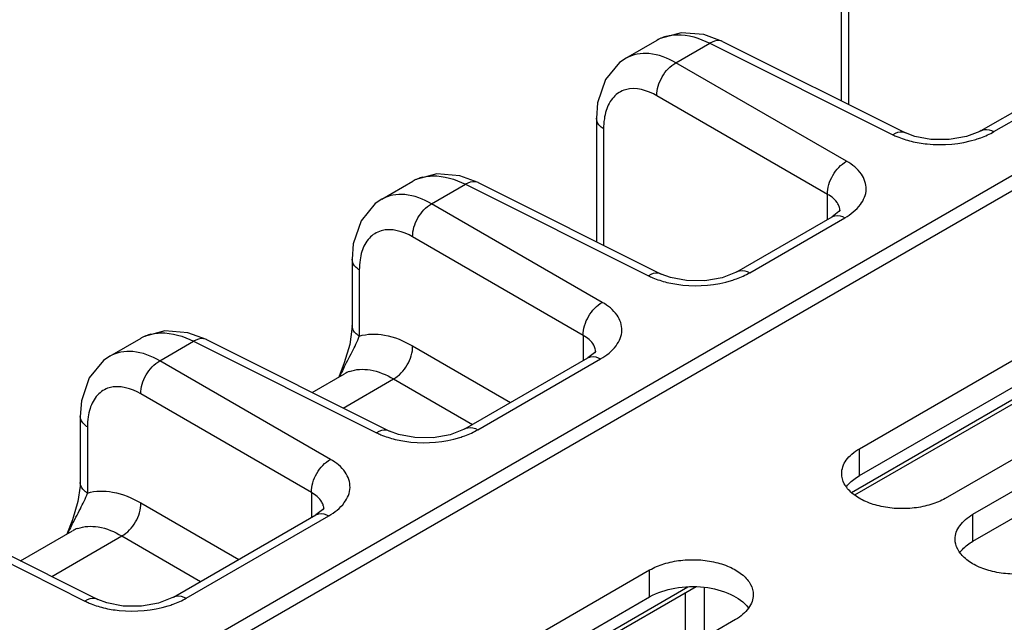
# Model space of a CAD drawing. Header units: inches. Extents: x 0 to 34, y 0 to 22.
# Tile 29 of 145: x 1.85 to 2.928, y 17.19 to 17.849. Entities that reach past the tile are written whole.
import ezdxf

# ---------------------------------------------------------------- set-up
doc = ezdxf.new("R2010")
doc.units = ezdxf.units.IN
doc.header["$LTSCALE"] = 1.87
doc.header["$MEASUREMENT"] = 0
doc.layers.get('0').update_dxf_attribs({"linetype": 'CONTINUOUS'})
doc.layers.add('02___PRT_ALL_AXES', color=7, linetype='CONTINUOUS')

msp = doc.modelspace()

# ---------------------------------------------------------------- linework, layer by layer
at = {"color": 7, "linetype": 'CONTINUOUS'}
for p, q in [((1.727, 16.9809), (7.9202, 20.5568)), ((2.7491, 17.896), (2.7491, 17.7604)), ((2.757, 17.8844), (2.757, 17.7564)), ((1.7479, 16.9762), (3.2381, 17.8366)), ((2.5136, 17.8071), (2.5477, 17.8267)), ((2.6192, 17.8252), (2.5989, 17.8328)), ((2.6192, 17.8252), (2.8195, 17.7252)), ((2.5683, 17.802), (2.6053, 17.8233)), ((2.6053, 17.8233), (2.8056, 17.7233)), ((2.7551, 17.6942), (2.5683, 17.802)), ((2.9023, 17.7277), (3.007, 17.7881)), ((2.9163, 17.7266), (3.021, 17.7871)), ((2.7342, 17.658), (2.5475, 17.7659)), ((2.4812, 17.7413), (2.4812, 17.6063)), ((2.4891, 17.7297), (2.4891, 17.6023)), ((2.8195, 17.7252), (2.8195, 17.7252)), ((2.3518, 17.6709), (2.3316, 17.6784)), ((2.2463, 17.6527), (2.2803, 17.6723)), ((2.3009, 17.6476), (2.3379, 17.669)), ((2.3379, 17.669), (2.5382, 17.5689)), ((2.3518, 17.6709), (2.5521, 17.5708)), ((2.7342, 17.6306), (2.7342, 17.658)), ((2.4877, 17.5398), (2.3009, 17.6476)), ((2.6349, 17.5733), (2.7391, 17.6335)), ((2.649, 17.5722), (2.7532, 17.6324)), ((2.7465, 17.6391), (2.7391, 17.6335)), ((2.7391, 17.6335), (2.7391, 17.6335)), ((2.7477, 17.6397), (2.7477, 17.6398)), ((2.4669, 17.5036), (2.2801, 17.6115)), ((2.2138, 17.5869), (2.2138, 17.5753)), ((2.2138, 17.5753), (2.2138, 17.5145)), ((2.2217, 17.5753), (2.2217, 17.5029)), ((2.5521, 17.5708), (2.5521, 17.5708)), ((2.7604, 17.3319), (3.157, 17.5609)), ((2.7642, 17.3291), (3.154, 17.5542)), ((2.2138, 17.5145), (2.2137, 17.5104)), ((2.0543, 17.4991), (2.034, 17.5066)), ((2.2137, 17.5104), (2.2112, 17.4937)), ((2.4669, 17.5036), (2.4669, 17.4763)), ((1.9487, 17.4809), (1.9828, 17.5006)), ((2.0034, 17.4758), (2.0404, 17.4972)), ((2.0404, 17.4972), (2.2407, 17.3971)), ((2.0543, 17.4991), (2.2546, 17.399)), ((2.2112, 17.4937), (2.2053, 17.4735)), ((2.2801, 17.4921), (2.3872, 17.4303)), ((2.4791, 17.4847), (2.4718, 17.4791)), ((2.4803, 17.4853), (2.4803, 17.4854)), ((2.1902, 17.368), (2.0034, 17.4758)), ((2.2053, 17.4735), (2.1992, 17.458)), ((2.3374, 17.4015), (2.4717, 17.4791)), ((2.3514, 17.4005), (2.4858, 17.478)), ((2.4717, 17.4791), (2.4718, 17.4791)), ((2.1702, 17.4412), (2.2055, 17.4616)), ((2.2042, 17.4242), (2.2592, 17.456)), ((2.2592, 17.456), (2.3455, 17.4062)), ((2.1693, 17.3318), (1.9826, 17.4397)), ((1.9163, 17.4152), (1.9163, 17.4035)), ((1.9163, 17.4035), (1.9163, 17.3427)), ((1.9242, 17.4035), (1.9242, 17.3311)), ((2.2546, 17.399), (2.2546, 17.399)), ((1.9163, 17.3427), (1.9161, 17.3386)), ((1.9161, 17.3386), (1.9136, 17.3219)), ((2.1693, 17.3318), (2.1693, 17.3045)), ((1.9136, 17.3219), (1.9078, 17.3017)), ((1.9826, 17.3203), (2.0897, 17.2585)), ((1.7213, 17.3129), (1.9215, 17.2129)), ((1.7352, 17.3148), (1.9355, 17.2148)), ((2.0182, 17.2172), (2.1742, 17.3073)), ((2.1816, 17.3129), (2.1742, 17.3073)), ((2.1742, 17.3073), (2.1742, 17.3073)), ((2.1828, 17.3136), (2.1828, 17.3136)), ((1.9078, 17.3017), (1.9017, 17.2862)), ((2.0323, 17.2162), (2.1883, 17.3062)), ((1.851, 17.2569), (1.908, 17.2898)), ((1.8851, 17.2399), (1.9617, 17.2842)), ((1.9617, 17.2842), (2.0479, 17.2344)), ((2.5903, 17.2287), (2.2987, 17.0603)), ((2.3018, 17.0671), (2.5812, 17.2284)), ((2.5785, 17.2219), (2.5785, 17.1611)), ((2.5992, 17.2279), (2.5992, 17.173)), ((1.9355, 17.2148), (1.9355, 17.2148))]:
    msp.add_line(p, q, dxfattribs=at)
for points in [[(2.5989, 17.8328), (2.5739, 17.8349), (2.5511, 17.8285), (2.5476, 17.8267)], [(2.5137, 17.8071), (2.5066, 17.8022), (2.491, 17.7835), (2.4825, 17.7582), (2.4812, 17.7413)], [(2.9023, 17.7277), (2.9007, 17.7268), (2.8861, 17.7212), (2.8673, 17.7179), (2.8473, 17.7179), (2.8296, 17.7213), (2.8195, 17.7252)], [(2.3316, 17.6784), (2.3065, 17.6805), (2.2837, 17.6742), (2.2803, 17.6723)], [(2.2463, 17.6527), (2.2392, 17.6479), (2.2236, 17.6291), (2.2151, 17.6039), (2.2138, 17.5869)], [(2.7478, 17.6404), (2.7479, 17.6409), (2.7465, 17.6391)], [(2.6349, 17.5733), (2.6333, 17.5724), (2.6188, 17.5668), (2.5999, 17.5635), (2.5799, 17.5636), (2.5622, 17.5669), (2.5521, 17.5708)], [(2.034, 17.5066), (2.009, 17.5087), (1.9862, 17.5024), (1.9827, 17.5005)], [(1.9488, 17.4809), (1.9417, 17.4761), (1.9261, 17.4573), (1.9176, 17.4321), (1.9163, 17.4151)], [(2.4804, 17.4861), (2.4805, 17.4865), (2.4791, 17.4847)], [(2.3374, 17.4015), (2.3358, 17.4006), (2.3212, 17.395), (2.3024, 17.3917), (2.2824, 17.3918), (2.2647, 17.3951), (2.2546, 17.399)], [(2.1829, 17.3143), (2.183, 17.3147), (2.1816, 17.3129)], [(2.0182, 17.2172), (2.0167, 17.2164), (2.0021, 17.2107), (1.9833, 17.2074), (1.9633, 17.2075), (1.9455, 17.2109), (1.9355, 17.2148)]]:
    msp.add_lwpolyline(points, dxfattribs=at)
for centre, radius, start, end in [((2.5687, 17.7903), 0.0421, 111.67, 119.9913), ((2.5693, 17.7888), 0.0436, 104.2631, 111.6425), ((2.3013, 17.6359), 0.0421, 111.67, 119.9913), ((2.3019, 17.6345), 0.0436, 104.2631, 111.6425), ((2.7326, 17.6398), 0.0152, 3.0837, 14.1724), ((2.7327, 17.6398), 0.015, 359.9884, 3.0412), ((2.0038, 17.4641), 0.0421, 111.67, 119.9913), ((2.0044, 17.4627), 0.0436, 104.2631, 111.6425), ((2.4652, 17.4854), 0.0152, 3.0945, 14.1688), ((2.4654, 17.4854), 0.015, 359.9888, 3.052), ((2.5524, 17.2897), 0.3907, 152.9896, 154.3822), ((2.2236, 17.4303), 0.0362, 110.5875, 119.9874), ((2.1677, 17.3136), 0.0152, 3.0945, 14.1688), ((2.1678, 17.3136), 0.015, 359.9888, 3.052), ((2.2548, 17.1179), 0.3907, 152.9896, 154.3822), ((1.9261, 17.2585), 0.0362, 110.5875, 119.9874)]:
    msp.add_arc(centre, radius, start, end, dxfattribs=at)
for points, knots in [([(2.5585, 17.8311), (2.562, 17.832), (2.578, 17.8341), (2.5942, 17.829), (2.6053, 17.8233)], [0, 0, 0, 0, 0.22462, 1, 1, 1, 1]), ([(2.6192, 17.8252), (2.6183, 17.8257), (2.6136, 17.8272), (2.6085, 17.8253), (2.6053, 17.8233)], [0, 0, 0, 0, 0.222633, 1, 1, 1, 1]), ([(2.5683, 17.802), (2.5593, 17.8071), (2.5412, 17.8145), (2.5211, 17.8113), (2.5137, 17.8071)], [0, 0, 0, 0, 0.550059, 1, 1, 1, 1]), ([(2.5475, 17.7659), (2.5472, 17.773), (2.5519, 17.7874), (2.562, 17.7986), (2.5683, 17.802)], [0, 0, 0, 0, 0.499994, 1, 1, 1, 1]), ([(2.5475, 17.7659), (2.5373, 17.7717), (2.5186, 17.7776), (2.4986, 17.7651), (2.4936, 17.7551), (2.4919, 17.7497)], [0, 0, 0, 0, 0.522796, 0.748226, 1, 1, 1, 1]), ([(2.4891, 17.7297), (2.4879, 17.7304), (2.4841, 17.7332), (2.4812, 17.7379), (2.4812, 17.7413)], [0, 0, 0, 0, 0.291467, 1, 1, 1, 1]), ([(2.9023, 17.7277), (2.9032, 17.7282), (2.9078, 17.7299), (2.913, 17.7284), (2.9163, 17.7266)], [0, 0, 0, 0, 0.222733, 1, 1, 1, 1]), ([(2.8195, 17.7252), (2.8185, 17.7257), (2.8138, 17.7271), (2.8088, 17.7253), (2.8056, 17.7233)], [0, 0, 0, 0, 0.222637, 1, 1, 1, 1]), ([(2.8056, 17.7233), (2.8071, 17.7225), (2.8136, 17.7196), (2.8205, 17.7174), (2.8258, 17.7161)], [0, 0, 0, 0, 0.237162, 1, 1, 1, 1]), ([(2.8258, 17.7161), (2.8315, 17.7147), (2.8549, 17.7108), (2.8795, 17.7129), (2.8966, 17.7182)], [0, 0, 0, 0, 0.246524, 1, 1, 1, 1]), ([(2.8966, 17.7182), (2.8984, 17.7187), (2.9052, 17.721), (2.9117, 17.724), (2.9163, 17.7266)], [0, 0, 0, 0, 0.262268, 1, 1, 1, 1]), ([(2.7342, 17.658), (2.734, 17.6652), (2.7387, 17.6795), (2.7488, 17.6907), (2.7551, 17.6942)], [0, 0, 0, 0, 0.499994, 1, 1, 1, 1]), ([(2.7532, 17.6324), (2.7596, 17.6361), (2.7706, 17.6444), (2.7788, 17.6633), (2.7719, 17.6825), (2.7613, 17.6906), (2.7551, 17.6942)], [0, 0, 0, 0, 0.282398, 0.508681, 0.729143, 1, 1, 1, 1]), ([(2.2911, 17.6767), (2.2946, 17.6776), (2.3106, 17.6797), (2.3269, 17.6746), (2.3379, 17.669)], [0, 0, 0, 0, 0.22462, 1, 1, 1, 1]), ([(2.3518, 17.6709), (2.3509, 17.6713), (2.3462, 17.6728), (2.3411, 17.6709), (2.3379, 17.669)], [0, 0, 0, 0, 0.222633, 1, 1, 1, 1]), ([(2.3009, 17.6476), (2.2919, 17.6528), (2.2738, 17.6601), (2.2537, 17.657), (2.2463, 17.6527)], [0, 0, 0, 0, 0.550059, 1, 1, 1, 1]), ([(2.7472, 17.6435), (2.7469, 17.6449), (2.7443, 17.6511), (2.7387, 17.6555), (2.7342, 17.658)], [0, 0, 0, 0, 0.220033, 1, 1, 1, 1]), ([(2.2801, 17.6115), (2.2799, 17.6187), (2.2845, 17.633), (2.2946, 17.6442), (2.3009, 17.6476)], [0, 0, 0, 0, 0.499994, 1, 1, 1, 1]), ([(2.7391, 17.6335), (2.7401, 17.634), (2.7447, 17.6357), (2.7499, 17.6342), (2.7532, 17.6324)], [0, 0, 0, 0, 0.222728, 1, 1, 1, 1]), ([(2.2801, 17.6115), (2.2699, 17.6173), (2.2512, 17.6232), (2.2312, 17.6107), (2.2262, 17.6007), (2.2245, 17.5954)], [0, 0, 0, 0, 0.522796, 0.748226, 1, 1, 1, 1]), ([(2.2217, 17.5753), (2.2206, 17.5761), (2.2167, 17.5788), (2.2138, 17.5835), (2.2138, 17.5869)], [0, 0, 0, 0, 0.291467, 1, 1, 1, 1]), ([(2.5521, 17.5708), (2.5512, 17.5713), (2.5465, 17.5727), (2.5414, 17.5709), (2.5382, 17.5689)], [0, 0, 0, 0, 0.222637, 1, 1, 1, 1]), ([(2.5382, 17.5689), (2.5397, 17.5682), (2.5462, 17.5652), (2.5531, 17.563), (2.5584, 17.5617)], [0, 0, 0, 0, 0.237162, 1, 1, 1, 1]), ([(2.6292, 17.5638), (2.631, 17.5644), (2.6378, 17.5666), (2.6444, 17.5696), (2.649, 17.5722)], [0, 0, 0, 0, 0.262268, 1, 1, 1, 1]), ([(2.6349, 17.5733), (2.6358, 17.5738), (2.6405, 17.5756), (2.6457, 17.574), (2.649, 17.5722)], [0, 0, 0, 0, 0.222733, 1, 1, 1, 1]), ([(2.5584, 17.5617), (2.5641, 17.5603), (2.5876, 17.5564), (2.6121, 17.5585), (2.6292, 17.5638)], [0, 0, 0, 0, 0.246524, 1, 1, 1, 1]), ([(2.4669, 17.5036), (2.4666, 17.5108), (2.4713, 17.5252), (2.4814, 17.5364), (2.4877, 17.5398)], [0, 0, 0, 0, 0.499994, 1, 1, 1, 1]), ([(2.4858, 17.478), (2.4922, 17.4817), (2.5032, 17.49), (2.5115, 17.5089), (2.5045, 17.5281), (2.4939, 17.5362), (2.4877, 17.5398)], [0, 0, 0, 0, 0.282397, 0.50868, 0.729144, 1, 1, 1, 1]), ([(2.2217, 17.5029), (2.2206, 17.5036), (2.2167, 17.5064), (2.2138, 17.5111), (2.2138, 17.5145)], [0, 0, 0, 0, 0.292363, 1, 1, 1, 1]), ([(1.9936, 17.5049), (1.9971, 17.5058), (2.0131, 17.5079), (2.0293, 17.5028), (2.0404, 17.4972)], [0, 0, 0, 0, 0.22462, 1, 1, 1, 1]), ([(2.2043, 17.4672), (2.2074, 17.4734), (2.2137, 17.485), (2.2196, 17.497), (2.2217, 17.5029)], [0, 0, 0, 0, 0.524211, 1, 1, 1, 1]), ([(2.2217, 17.5029), (2.2305, 17.5056), (2.2516, 17.5058), (2.2705, 17.4976), (2.2801, 17.4921)], [0, 0, 0, 0, 0.454187, 1, 1, 1, 1]), ([(2.4799, 17.4891), (2.4795, 17.4905), (2.477, 17.4967), (2.4714, 17.5011), (2.4669, 17.5036)], [0, 0, 0, 0, 0.220024, 1, 1, 1, 1]), ([(2.0543, 17.4991), (2.0534, 17.4996), (2.0487, 17.501), (2.0436, 17.4991), (2.0404, 17.4972)], [0, 0, 0, 0, 0.222633, 1, 1, 1, 1]), ([(2.2592, 17.456), (2.2655, 17.4594), (2.2756, 17.4706), (2.2803, 17.4849), (2.2801, 17.4921)], [0, 0, 0, 0, 0.500006, 1, 1, 1, 1]), ([(2.0034, 17.4758), (1.9944, 17.481), (1.9763, 17.4883), (1.9562, 17.4852), (1.9488, 17.4809)], [0, 0, 0, 0, 0.550059, 1, 1, 1, 1]), ([(2.4718, 17.4791), (2.4727, 17.4796), (2.4773, 17.4813), (2.4825, 17.4798), (2.4858, 17.478)], [0, 0, 0, 0, 0.222728, 1, 1, 1, 1]), ([(1.9826, 17.4397), (1.9823, 17.4469), (1.987, 17.4612), (1.9971, 17.4724), (2.0034, 17.4758)], [0, 0, 0, 0, 0.499994, 1, 1, 1, 1]), ([(2.2109, 17.4641), (2.218, 17.4668), (2.2356, 17.4675), (2.2513, 17.4606), (2.2592, 17.456)], [0, 0, 0, 0, 0.451669, 1, 1, 1, 1]), ([(1.9826, 17.4397), (1.9724, 17.4455), (1.9537, 17.4515), (1.9337, 17.4389), (1.9287, 17.4289), (1.927, 17.4236)], [0, 0, 0, 0, 0.522796, 0.748226, 1, 1, 1, 1]), ([(1.9242, 17.4035), (1.923, 17.4043), (1.9192, 17.407), (1.9163, 17.4117), (1.9163, 17.4151)], [0, 0, 0, 0, 0.291467, 1, 1, 1, 1]), ([(2.2546, 17.399), (2.2536, 17.3995), (2.2489, 17.401), (2.2439, 17.3991), (2.2407, 17.3971)], [0, 0, 0, 0, 0.222637, 1, 1, 1, 1]), ([(2.2407, 17.3971), (2.2422, 17.3964), (2.2487, 17.3934), (2.2556, 17.3912), (2.2609, 17.3899)], [0, 0, 0, 0, 0.237162, 1, 1, 1, 1]), ([(2.3317, 17.392), (2.3335, 17.3926), (2.3403, 17.3948), (2.3469, 17.3978), (2.3514, 17.4005)], [0, 0, 0, 0, 0.262268, 1, 1, 1, 1]), ([(2.3374, 17.4015), (2.3383, 17.402), (2.3429, 17.4038), (2.3481, 17.4022), (2.3514, 17.4005)], [0, 0, 0, 0, 0.222733, 1, 1, 1, 1]), ([(2.2609, 17.3899), (2.2666, 17.3885), (2.29, 17.3846), (2.3146, 17.3867), (2.3317, 17.392)], [0, 0, 0, 0, 0.246524, 1, 1, 1, 1]), ([(2.1693, 17.3318), (2.1691, 17.339), (2.1738, 17.3534), (2.1839, 17.3646), (2.1902, 17.368)], [0, 0, 0, 0, 0.499994, 1, 1, 1, 1]), ([(2.1883, 17.3062), (2.1947, 17.31), (2.2057, 17.3182), (2.2139, 17.3371), (2.207, 17.3563), (2.1964, 17.3644), (2.1902, 17.368)], [0, 0, 0, 0, 0.282397, 0.50868, 0.729144, 1, 1, 1, 1]), ([(1.9242, 17.3311), (1.923, 17.3319), (1.9192, 17.3346), (1.9163, 17.3393), (1.9163, 17.3427)], [0, 0, 0, 0, 0.292364, 1, 1, 1, 1]), ([(1.9067, 17.2954), (1.9099, 17.3016), (1.9162, 17.3132), (1.9221, 17.3252), (1.9242, 17.3311)], [0, 0, 0, 0, 0.524211, 1, 1, 1, 1]), ([(1.9242, 17.3311), (1.933, 17.3339), (1.9541, 17.334), (1.973, 17.3258), (1.9826, 17.3203)], [0, 0, 0, 0, 0.454187, 1, 1, 1, 1]), ([(2.1823, 17.3173), (2.182, 17.3187), (2.1794, 17.3249), (2.1738, 17.3293), (2.1693, 17.3318)], [0, 0, 0, 0, 0.220024, 1, 1, 1, 1]), ([(1.9617, 17.2842), (1.968, 17.2876), (1.9781, 17.2988), (1.9828, 17.3131), (1.9826, 17.3203)], [0, 0, 0, 0, 0.500006, 1, 1, 1, 1]), ([(2.1742, 17.3073), (2.1752, 17.3078), (2.1798, 17.3096), (2.185, 17.308), (2.1883, 17.3062)], [0, 0, 0, 0, 0.222728, 1, 1, 1, 1]), ([(1.9134, 17.2924), (1.9204, 17.295), (1.9381, 17.2957), (1.9538, 17.2888), (1.9617, 17.2842)], [0, 0, 0, 0, 0.451669, 1, 1, 1, 1]), ([(1.9355, 17.2148), (1.9345, 17.2153), (1.9298, 17.2167), (1.9247, 17.2148), (1.9215, 17.2129)], [0, 0, 0, 0, 0.222637, 1, 1, 1, 1]), ([(1.9215, 17.2129), (1.9231, 17.2121), (1.9296, 17.2091), (1.9364, 17.2069), (1.9417, 17.2056)], [0, 0, 0, 0, 0.237181, 1, 1, 1, 1]), ([(2.0126, 17.2077), (2.0144, 17.2083), (2.0211, 17.2106), (2.0277, 17.2135), (2.0323, 17.2162)], [0, 0, 0, 0, 0.262278, 1, 1, 1, 1]), ([(2.0182, 17.2172), (2.0192, 17.2178), (2.0238, 17.2195), (2.029, 17.218), (2.0323, 17.2162)], [0, 0, 0, 0, 0.222733, 1, 1, 1, 1]), ([(1.9417, 17.2056), (1.9474, 17.2042), (1.9709, 17.2004), (1.9955, 17.2025), (2.0126, 17.2077)], [0, 0, 0, 0, 0.246525, 1, 1, 1, 1])]:
    msp.add_open_spline(points, degree=3, knots=knots, dxfattribs=at)
for points in [[(2.4919, 17.7497), (2.491, 17.7467), (2.4903, 17.7437), (2.4899, 17.7406)], [(2.4899, 17.7406), (2.4893, 17.737), (2.4891, 17.7333), (2.4891, 17.7297)], [(2.2245, 17.5954), (2.2236, 17.5924), (2.2229, 17.5893), (2.2225, 17.5862)], [(2.2225, 17.5862), (2.222, 17.5826), (2.2217, 17.5789), (2.2217, 17.5753)], [(1.927, 17.4236), (1.9261, 17.4206), (1.9254, 17.4175), (1.925, 17.4144)], [(1.925, 17.4144), (1.9244, 17.4108), (1.9242, 17.4072), (1.9242, 17.4035)]]:
    msp.add_open_spline(points, degree=3, dxfattribs=at)
at = {"layer": '02___PRT_ALL_AXES', "color": 7, "linetype": 'CONTINUOUS'}
for p, q in [((2.7691, 17.3796), (3.1763, 17.6147)), ((3.2702, 17.5604), (2.8631, 17.3253)), ((2.8933, 17.3079), (3.3004, 17.543)), ((2.7691, 17.3502), (2.7691, 17.3796)), ((2.8933, 17.2785), (2.8933, 17.3079)), ((2.1323, 17.0119), (2.5395, 17.247)), ((2.5395, 17.2176), (2.5395, 17.247)), ((2.6334, 17.1927), (2.2263, 16.9577))]:
    msp.add_line(p, q, dxfattribs=at)
at = {"layer": '02___PRT_ALL_AXES', "color": 3, "linetype": 'CONTINUOUS'}
for p, q in [((2.7691, 17.3502), (3.1763, 17.5853)), ((2.8933, 17.2785), (3.3004, 17.5136)), ((2.1323, 16.9825), (2.5395, 17.2176))]:
    msp.add_line(p, q, dxfattribs=at)
at = {"layer": '02___PRT_ALL_AXES', "color": 7, "linetype": 'CONTINUOUS'}
for points, knots in [([(2.7497, 17.3525), (2.7497, 17.355), (2.7506, 17.3603), (2.7546, 17.3676), (2.7609, 17.3743), (2.7662, 17.3779), (2.7691, 17.3796)], [0, 0, 0, 0, 0.21779, 0.450922, 0.710305, 1, 1, 1, 1]), ([(2.8631, 17.3253), (2.8582, 17.3225), (2.847, 17.3179), (2.8289, 17.3143), (2.8097, 17.3137), (2.791, 17.3164), (2.7744, 17.3219), (2.761, 17.3301), (2.752, 17.3403), (2.7497, 17.3486), (2.7497, 17.3525)], [0, 0, 0, 0, 0.128827, 0.270562, 0.417879, 0.562378, 0.696193, 0.813587, 0.913061, 1, 1, 1, 1]), ([(2.8738, 17.2808), (2.8738, 17.2833), (2.8748, 17.2886), (2.8788, 17.2959), (2.8851, 17.3026), (2.8904, 17.3062), (2.8933, 17.3079)], [0, 0, 0, 0, 0.21779, 0.450922, 0.710305, 1, 1, 1, 1]), ([(2.9873, 17.2537), (2.9823, 17.2508), (2.9712, 17.2462), (2.9531, 17.2426), (2.9339, 17.2421), (2.9152, 17.2447), (2.8985, 17.2502), (2.8852, 17.2584), (2.8762, 17.2687), (2.8738, 17.2769), (2.8738, 17.2808)], [0, 0, 0, 0, 0.128827, 0.270562, 0.417879, 0.562378, 0.696193, 0.813587, 0.913061, 1, 1, 1, 1]), ([(2.5395, 17.247), (2.5444, 17.2498), (2.5555, 17.2544), (2.5737, 17.2581), (2.5929, 17.2586), (2.6115, 17.256), (2.6282, 17.2504), (2.6415, 17.2423), (2.6506, 17.232), (2.6529, 17.2237), (2.6529, 17.2199)], [0, 0, 0, 0, 0.128827, 0.270562, 0.417879, 0.562378, 0.696193, 0.813587, 0.913061, 1, 1, 1, 1]), ([(2.6529, 17.2199), (2.6529, 17.2173), (2.6519, 17.2121), (2.6479, 17.2047), (2.6416, 17.1981), (2.6363, 17.1944), (2.6334, 17.1927)], [0, 0, 0, 0, 0.21779, 0.450922, 0.710305, 1, 1, 1, 1])]:
    msp.add_open_spline(points, degree=3, knots=knots, dxfattribs=at)
at = {"layer": '02___PRT_ALL_AXES', "color": 3, "linetype": 'CONTINUOUS'}
for points, knots in [([(2.7548, 17.3379), (2.7557, 17.3391), (2.7597, 17.3439), (2.7649, 17.3478), (2.7691, 17.3502)], [0, 0, 0, 0, 0.230302, 1, 1, 1, 1]), ([(2.879, 17.2662), (2.8799, 17.2674), (2.8839, 17.2722), (2.8891, 17.2761), (2.8933, 17.2785)], [0, 0, 0, 0, 0.230302, 1, 1, 1, 1]), ([(2.5395, 17.2176), (2.5479, 17.2225), (2.5679, 17.2288), (2.5988, 17.2296), (2.6271, 17.2226), (2.6429, 17.2119), (2.6477, 17.2053)], [0, 0, 0, 0, 0.252023, 0.529497, 0.78993, 1, 1, 1, 1])]:
    msp.add_open_spline(points, degree=3, knots=knots, dxfattribs=at)

doc.saveas('drawing.dxf')
